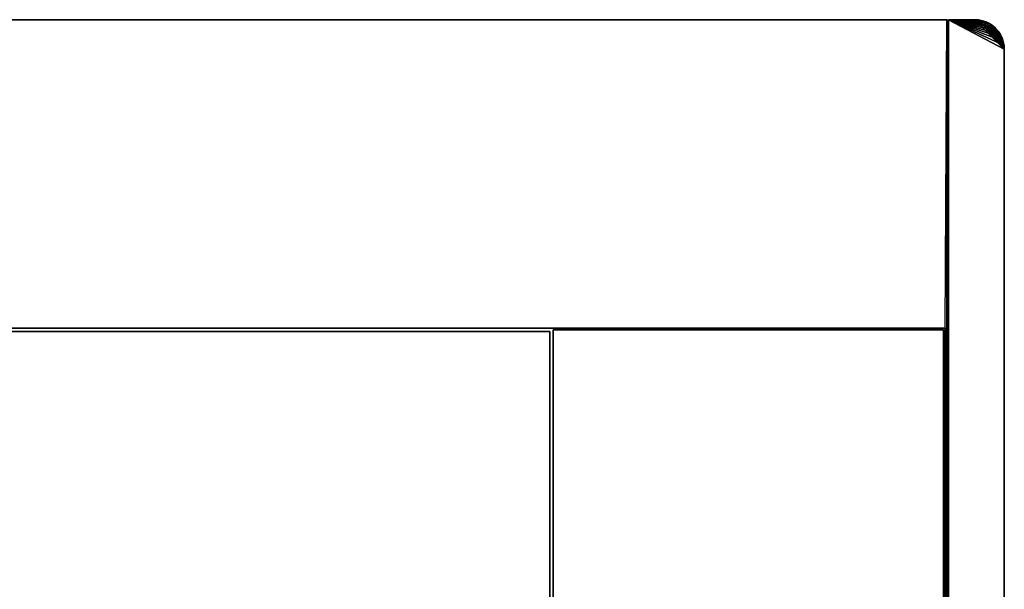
# Model space of a CAD drawing. Extents: x -300 to 306, y -600 to 600.
# Tile 33 of 33: x 0 to 300, y 426 to 600. Entities that reach past the tile are written whole.
import ezdxf

# ---------------------------------------------------------------- set-up
doc = ezdxf.new("R2010")
doc.units = 0
doc.header["$MEASUREMENT"] = 0

msp = doc.modelspace()

# ---------------------------------------------------------------- linework, layer by layer
for points in [[(-282.5, 600, 30), (282.5, 600, 30), (-282.5, 600, -30)], [(-282.5, 600, -30), (282.5, 600, 30), (282.5, 600, -30)], [(282.5, -600, -30), (282, 506, -30), (282.5, 600, -30)], [(283, 599.5, 29.5), (282.5, 600, 30), (283, -599.5, 29.5)], [(283, -599.5, 29.5), (282.5, 600, 30), (282.5, -600, 30)], [(283, 599.5, -29.5), (282.5, 600, -30), (283, 599.5, 29.5)], [(283, 599.5, 29.5), (282.5, 600, -30), (282.5, 600, 30)], [(283, 599.5, -29.5), (283, -599.5, -29.5), (282.5, 600, -30)], [(282.5, 600, -30), (283, -599.5, -29.5), (282.5, -600, -30)], [(283, 600, -30), (291, 600, -30), (292.174713, 599.922974, -30)], [(283, 600, -30), (292.174713, 599.922974, -30), (293.329407, 599.69342, -30)], [(283, 600, -30), (293.329407, 599.69342, -30), (294.444214, 599.31488, -30)], [(283, 600, -30), (294.444214, 599.31488, -30), (295.5, 598.794312, -30)], [(283, 600, -30), (295.5, 598.794312, -30), (296.478912, 598.140198, -30)], [(283, 600, -30), (296.478912, 598.140198, -30), (297.364014, 597.364014, -30)], [(283, 600, -30), (297.364014, 597.364014, -30), (298.140198, 596.478882, -30)], [(283, 600, -30), (298.140198, 596.478882, -30), (298.794189, 595.5, -30)], [(283, 600, -30), (298.794189, 595.5, -30), (299.314911, 594.444214, -30)], [(283, 600, -30), (299.314911, 594.444214, -30), (299.693298, 593.329285, -30)], [(283, 600, -30), (299.693298, 593.329285, -30), (299.923004, 592.174683, -30)], [(283, 600, -30), (299.923004, 592.174683, -30), (300, 591, -30)], [(300, 591, 30), (291, 600, 30), (283, 600, 30)], [(291, 600, 30), (291, 600, -30), (283, 600, 30)], [(283, 600, 30), (291, 600, -30), (283, 600, -30)], [(283, -600, -30), (283, -600, 30), (283, 600, -30)], [(283, 600, -30), (283, -600, 30), (283, 600, 30)], [(300, 591, 30), (292.174713, 599.922974, 30), (291, 600, 30)], [(292.174713, 599.922974, 30), (292.174713, 599.922974, -30), (291, 600, 30)], [(291, 600, 30), (292.174713, 599.922974, -30), (291, 600, -30)], [(283, 599.5, 29.5), (283, -599.5, 29.5), (283, 599.5, -29.5)], [(283, 599.5, -29.5), (283, -599.5, 29.5), (283, -599.5, -29.5)], [(300, 591, 30), (293.329407, 599.69342, 30), (292.174713, 599.922974, 30)], [(293.329407, 599.69342, 30), (293.329407, 599.69342, -30), (292.174713, 599.922974, 30)], [(292.174713, 599.922974, 30), (293.329407, 599.69342, -30), (292.174713, 599.922974, -30)], [(300, 591, 30), (294.444214, 599.31488, 30), (293.329407, 599.69342, 30)], [(294.444214, 599.31488, 30), (294.444214, 599.31488, -30), (293.329407, 599.69342, 30)], [(293.329407, 599.69342, 30), (294.444214, 599.31488, -30), (293.329407, 599.69342, -30)], [(300, 591, 30), (295.5, 598.794312, 30), (294.444214, 599.31488, 30)], [(295.5, 598.794312, 30), (295.5, 598.794312, -30), (294.444214, 599.31488, 30)], [(294.444214, 599.31488, 30), (295.5, 598.794312, -30), (294.444214, 599.31488, -30)], [(300, 591, 30), (296.478912, 598.140198, 30), (295.5, 598.794312, 30)], [(296.478912, 598.140198, 30), (296.478912, 598.140198, -30), (295.5, 598.794312, 30)], [(295.5, 598.794312, 30), (296.478912, 598.140198, -30), (295.5, 598.794312, -30)], [(300, 591, 30), (297.364014, 597.364014, 30), (296.478912, 598.140198, 30)], [(297.364014, 597.364014, 30), (297.364014, 597.364014, -30), (296.478912, 598.140198, 30)], [(296.478912, 598.140198, 30), (297.364014, 597.364014, -30), (296.478912, 598.140198, -30)], [(300, 591, 30), (298.140198, 596.478882, 30), (297.364014, 597.364014, 30)], [(298.140198, 596.478882, 30), (298.140198, 596.478882, -30), (297.364014, 597.364014, 30)], [(297.364014, 597.364014, 30), (298.140198, 596.478882, -30), (297.364014, 597.364014, -30)], [(300, 591, 30), (298.794189, 595.5, 30), (298.140198, 596.478882, 30)], [(298.794189, 595.5, 30), (298.794189, 595.5, -30), (298.140198, 596.478882, 30)], [(298.140198, 596.478882, 30), (298.794189, 595.5, -30), (298.140198, 596.478882, -30)], [(300, 591, 30), (299.314911, 594.444214, 30), (298.794189, 595.5, 30)], [(299.314911, 594.444214, 30), (299.314911, 594.444214, -30), (298.794189, 595.5, 30)], [(298.794189, 595.5, 30), (299.314911, 594.444214, -30), (298.794189, 595.5, -30)], [(300, 591, 30), (299.693298, 593.329285, 30), (299.314911, 594.444214, 30)], [(299.693298, 593.329285, 30), (299.693298, 593.329285, -30), (299.314911, 594.444214, 30)], [(299.314911, 594.444214, 30), (299.693298, 593.329285, -30), (299.314911, 594.444214, -30)], [(300, 591, 30), (299.923004, 592.174683, 30), (299.693298, 593.329285, 30)], [(299.923004, 592.174683, 30), (299.923004, 592.174683, -30), (299.693298, 593.329285, 30)], [(299.693298, 593.329285, 30), (299.923004, 592.174683, -30), (299.693298, 593.329285, -30)], [(300, 591, 30), (300, 591, -30), (299.923004, 592.174683, 30)], [(299.923004, 592.174683, 30), (300, 591, -30), (299.923004, 592.174683, -30)], [(300, 591, 30), (300, -591, 30), (300, -50.415211, 5.980804)], [(300, 591, 30), (300, -50.415211, 5.980804), (300, -49.584789, 5.980804)], [(300, 591, 30), (300, -49.584789, 5.980804), (300, -30.415211, 5.980804)], [(300, 591, 30), (300, -30.415211, 5.980804), (300, -29.584789, 5.980804)], [(300, 591, 30), (300, -29.584789, 5.980804), (300, -10.41521, 5.980804)], [(300, 591, 30), (300, -10.41521, 5.980804), (300, -9.584792, 5.980804)], [(300, 591, 30), (300, -9.584792, 5.980804), (300, 9.584792, 5.980804)], [(300, 591, 30), (300, 9.584792, 5.980804), (300, 10.41521, 5.980804)], [(300, 591, 30), (300, 10.41521, 5.980804), (300, 29.584789, 5.980804)], [(300, 591, 30), (300, 29.584789, 5.980804), (300, 30.415211, 5.980804)], [(300, 591, 30), (300, 30.415211, 5.980804), (300, 49.584789, 5.980804)], [(300, 591, 30), (300, 49.584789, 5.980804), (300, 50.415211, 5.980804)], [(300, 591, 30), (300, 50.415211, 5.980804), (300, 591, -30)], [(300, -591, -30), (300, 591, -30), (300, -49.584789, -2.980804)], [(300, 591, -30), (300, 50.415211, 5.980804), (300, 51.23148, 5.828216)], [(300, 591, -30), (300, 51.23148, 5.828216), (300, 52.005821, 5.528235)], [(300, 591, -30), (300, 52.005821, 5.528235), (300, 52.711861, 5.091077)], [(300, 591, -30), (300, 52.711861, 5.091077), (300, 53.325539, 4.531631)], [(300, 591, -30), (300, 53.325539, 4.531631), (300, 53.825981, 3.868945)], [(300, 591, -30), (300, 53.825981, 3.868945), (300, 54.196129, 3.125587)], [(300, 591, -30), (300, 54.196129, 3.125587), (300, 54.423382, 2.326873)], [(300, 591, -30), (300, 54.423382, 2.326873), (300, 54.5, 1.5)], [(300, 591, -30), (300, 54.5, 1.5), (300, 54.423382, 0.673127)], [(300, 591, -30), (300, 54.423382, 0.673127), (300, 54.196129, -0.125587)], [(300, 591, -30), (300, 54.196129, -0.125587), (300, 53.825981, -0.868945)], [(300, 591, -30), (300, 53.825981, -0.868945), (300, 53.325539, -1.53163)], [(300, 591, -30), (300, 53.325539, -1.53163), (300, 52.711861, -2.091078)], [(300, 591, -30), (300, 52.711861, -2.091078), (300, 52.005821, -2.528235)], [(300, 591, -30), (300, 52.005821, -2.528235), (300, 51.23148, -2.828215)], [(300, 591, -30), (300, 51.23148, -2.828215), (300, 50.415211, -2.980804)], [(300, 591, -30), (300, 50.415211, -2.980804), (300, 49.584789, -2.980804)], [(300, 591, -30), (300, 49.584789, -2.980804), (300, 30.415211, -2.980804)], [(300, 591, -30), (300, 30.415211, -2.980804), (300, 29.584789, -2.980804)], [(300, 591, -30), (300, 29.584789, -2.980804), (300, 10.41521, -2.980804)], [(300, 591, -30), (300, 10.41521, -2.980804), (300, 9.584792, -2.980804)], [(300, 591, -30), (300, 9.584792, -2.980804), (300, -9.584792, -2.980804)], [(300, 591, -30), (300, -9.584792, -2.980804), (300, -10.41521, -2.980804)], [(300, 591, -30), (300, -10.41521, -2.980804), (300, -29.584789, -2.980804)], [(300, 591, -30), (300, -29.584789, -2.980804), (300, -30.415211, -2.980804)], [(300, 591, -30), (300, -30.415211, -2.980804), (300, -49.584789, -2.980804)], [(282, 506, -20), (-282, 506, -20), (282, 506, -30)], [(282, 506, -30), (-282, 506, -20), (-282, 506, -30)], [(-161.5, 505, -21), (161.5, 505, -21), (-161.5, 505, -30)], [(-161.5, 505, -30), (161.5, 505, -21), (161.5, 505, -30)], [(161.5, 253.5, -21), (161.5, 253.5, -30), (161.5, 505, -21)], [(161.5, 505, -21), (161.5, 253.5, -30), (161.5, 505, -30)], [(281.5, 505.5, -21), (281.5, 505.5, -30), (162.5, 505.5, -21)], [(162.5, 505.5, -21), (281.5, 505.5, -30), (162.5, 505.5, -30)], [(162.5, 505.5, -21), (162.5, 505.5, -30), (162.5, -505.5, -21)], [(162.5, -505.5, -21), (162.5, 505.5, -30), (162.5, -505.5, -30)], [(281.5, -505.5, -21), (281.5, -505.5, -30), (281.5, 505.5, -21)], [(281.5, 505.5, -21), (281.5, -505.5, -30), (281.5, 505.5, -30)], [(282, -506, -30), (282, 506, -30), (282.5, -600, -30)], [(282, -506, -20), (282, 506, -20), (282, -506, -30)], [(282, -506, -30), (282, 506, -20), (282, 506, -30)]]:
    msp.add_3dface(points)

doc.saveas('drawing.dxf')
